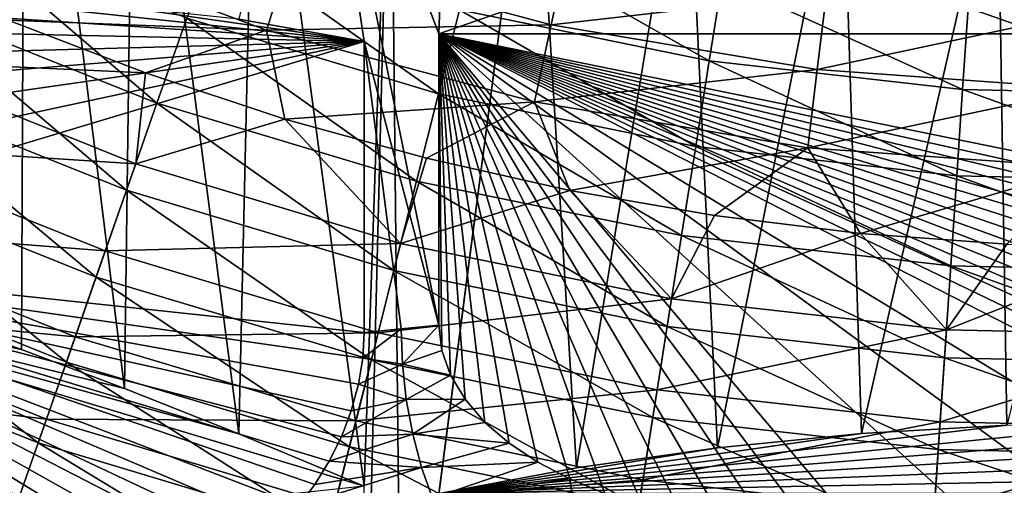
# Model space of a CAD drawing. Header units: metres. Extents: x -44 to 117, y -432 to 89.
# Tile 62 of 256: x -9.42 to -1.24, y -427.09 to -423.22. Entities that reach past the tile are written whole.
import ezdxf

# ---------------------------------------------------------------- set-up
doc = ezdxf.new("R2010")
doc.units = ezdxf.units.M
doc.layers.add('solid_125568', color=7, linetype='CONTINUOUS')

msp = doc.modelspace()

# ---------------------------------------------------------------- linework, layer by layer
at = {"layer": 'solid_125568'}
for points in [[(-10.165, -425.688568, 276.127686), (-10.177135, -419.188751, 274.999542), (-9.378264, -419.596802, 274.047852)], [(-9.405277, -425.956543, 275.201111), (-10.165, -425.688568, 276.127686), (-9.378264, -419.596802, 274.047852)], [(-8.548847, -426.280243, 274.358765), (-9.405277, -425.956543, 275.201111), (-9.378264, -419.596802, 274.047852)], [(-8.548847, -426.280243, 274.358765), (-9.378264, -419.596802, 274.047852), (-8.467581, -420.012329, 273.176422)], [(-7.600145, -426.658722, 273.611755), (-8.548847, -426.280243, 274.358765), (-8.467581, -420.012329, 273.176422)], [(-7.600145, -426.658722, 273.611755), (-8.467581, -420.012329, 273.176422), (-7.456059, -420.415741, 272.398529)], [(-7.600145, -426.658722, 273.611755), (-7.456059, -420.415741, 272.398529), (-6.557694, -427.092285, 272.956329)], [(-6.557694, -427.092285, 272.956329), (-7.456059, -420.415741, 272.398529), (-6.340502, -420.793793, 271.713165)], [(-7.600239, -423.213165, 293.152222), (-6.557694, -423.396454, 293.916473), (-6.979877, -420.58548, 293.143402)], [(-5.937171, -423.334229, 294.269287), (-5.852121, -420.938232, 293.890411), (-6.979877, -420.58548, 293.143402)], [(-5.937171, -423.334229, 294.269287), (-6.979877, -420.58548, 293.143402), (-5.937171, -425.753601, 294.695892)], [(-6.557694, -423.396454, 293.916473), (-5.937171, -425.753601, 294.695892), (-6.979877, -420.58548, 293.143402)], [(-6.557694, -427.092285, 272.956329), (-6.340502, -420.793793, 271.713165), (-6.557694, -429.511658, 273.382935)], [(-6.247746, -429.543762, 273.200867), (-6.557694, -429.511658, 273.382935), (-6.340502, -420.793793, 271.713165)], [(-6.247746, -429.543762, 273.200867), (-6.340502, -420.793793, 271.713165), (-5.150596, -421.123932, 271.146118)], [(-4.793974, -422.931396, 294.74939), (-5.852121, -420.938232, 293.890411), (-5.937171, -423.334229, 294.269287)], [(-6.247746, -429.543762, 273.200867), (-5.150596, -421.123932, 271.146118), (-5.937171, -427.15451, 272.603516)], [(-4.793974, -426.940155, 272.014587), (-5.937171, -427.15451, 272.603516), (-5.150596, -421.123932, 271.146118)], [(-4.793974, -426.940155, 272.014587), (-5.150596, -421.123932, 271.146118), (-3.880251, -421.396942, 270.695587)], [(-3.624079, -426.773987, 271.558105), (-4.793974, -426.940155, 272.014587), (-3.880251, -421.396942, 270.695587)], [(-3.624079, -426.773987, 271.558105), (-3.880251, -421.396942, 270.695587), (-2.589175, -421.593536, 270.374084)], [(-2.426855, -426.656097, 271.234192), (-3.624079, -426.773987, 271.558105), (-2.589175, -421.593536, 270.374084)], [(-2.426855, -426.656097, 271.234192), (-2.589175, -421.593536, 270.374084), (-1.297788, -421.710785, 270.185608)], [(-1.219039, -426.585449, 271.0401), (-2.426855, -426.656097, 271.234192), (-1.297788, -421.710785, 270.185608)], [(-1.219039, -426.585449, 271.0401), (-1.297788, -421.710785, 270.185608), (0, -421.75, 270.127411)], [(-2.426855, -422.397552, 295.38559), (5.937171, -423.334229, 294.269287), (-1.219039, -422.264801, 295.543823)], [(-10.057185, -422.391602, 248.682343), (-10.367162, -423.074005, 248.690033), (-8.279497, -423.911438, 248.690033)], [(-8.031941, -423.203979, 248.682343), (-10.057185, -422.391602, 248.682343), (-8.279497, -423.911438, 248.690033)], [(-3.624079, -422.619141, 295.121521), (5.937171, -423.334229, 294.269287), (-2.426855, -422.397552, 295.38559)], [(-7.169575, -422.678375, 232.819916), (-7.369023, -423.302307, 232.720215), (-9.526917, -422.497467, 232.720215)], [(-9.526917, -422.497467, 232.720215), (-7.369023, -423.302307, 232.720215), (-9.514423, -423.219849, 232.701523)], [(-5.600358, -422.475586, 248.376389), (-5.766277, -423.134064, 248.573547), (-3.691753, -423.558807, 248.573547)], [(-3.585526, -422.888123, 248.376389), (-5.600358, -422.475586, 248.376389), (-3.691753, -423.558807, 248.573547)], [(-7.794374, -422.525055, 248.573547), (-8.031941, -423.203979, 248.682343), (-5.942029, -423.831543, 248.682343)], [(-5.766277, -423.134064, 248.573547), (-7.794374, -422.525055, 248.573547), (-5.942029, -423.831543, 248.682343)], [(-7.169575, -422.678375, 232.819916), (-5.005157, -423.258331, 232.819916), (-7.369023, -423.302307, 232.720215)], [(-4.869238, -422.633514, 233.00296), (-5.005157, -423.258331, 232.819916), (-7.169575, -422.678375, 232.819916)], [(-4.869238, -422.633514, 233.00296), (-2.7195, -422.995026, 233.00296), (-5.005157, -423.258331, 232.819916)], [(-4.793974, -422.931396, 294.74939), (5.937171, -423.334229, 294.269287), (-3.624079, -422.619141, 295.121521)], [(-3.585526, -422.888123, 248.376389), (-3.691753, -423.558807, 248.573547), (-1.587505, -423.795898, 248.573547)], [(-1.541826, -423.118378, 248.376389), (-3.585526, -422.888123, 248.376389), (-1.587505, -423.795898, 248.573547)], [(-4.793974, -422.931396, 294.74939), (-5.937171, -423.334229, 294.269287), (5.937171, -423.334229, 294.269287)], [(-2.7195, -422.995026, 233.00296), (-2.795412, -423.629913, 232.819916), (-5.005157, -423.258331, 232.819916)], [(-2.7195, -422.995026, 233.00296), (-0.545134, -423.150543, 233.00296), (-2.795412, -423.629913, 232.819916)], [(-10.367162, -423.074005, 248.690033), (-10.683568, -423.770599, 248.588089), (-8.532187, -424.633575, 248.588089)], [(-8.279497, -423.911438, 248.690033), (-10.367162, -423.074005, 248.690033), (-8.532187, -424.633575, 248.588089)], [(-10.825616, -423.306091, 289.440979), (-6.557694, -423.396454, 293.916473), (-10.165235, -423.162079, 290.455933)], [(-10.165235, -423.162079, 290.455933), (-6.557694, -423.396454, 293.916473), (-9.405491, -423.096954, 291.418396)], [(-9.405491, -423.096954, 291.418396), (-6.557694, -423.396454, 293.916473), (-8.549011, -423.113037, 292.32074)], [(-8.549011, -423.113037, 292.32074), (-6.557694, -423.396454, 293.916473), (-7.600239, -423.213165, 293.152222)], [(-5.766277, -423.134064, 248.573547), (-5.942029, -423.831543, 248.682343), (-3.804275, -424.269257, 248.682343)], [(-3.691753, -423.558807, 248.573547), (-5.766277, -423.134064, 248.573547), (-3.804275, -424.269257, 248.682343)], [(-0.545134, -423.150543, 233.00296), (-0.560351, -423.789764, 232.819916), (-2.795412, -423.629913, 232.819916)], [(-1.541826, -423.118378, 248.376389), (-1.587505, -423.795898, 248.573547), (0.529524, -423.843414, 248.573547)], [(0.514287, -423.164551, 248.376389), (-1.541826, -423.118378, 248.376389), (0.529524, -423.843414, 248.573547)], [(-10.587523, -423.559174, 232.769028), (-9.514423, -423.219849, 232.701523), (-8.375887, -423.659027, 232.701523)], [(-7.369023, -423.302307, 232.720215), (-8.375887, -423.659027, 232.701523), (-9.514423, -423.219849, 232.701523)], [(-8.031941, -423.203979, 248.682343), (-8.279497, -423.911438, 248.690033), (-6.125171, -424.55835, 248.690033)], [(-5.942029, -423.831543, 248.682343), (-8.031941, -423.203979, 248.682343), (-6.125171, -424.55835, 248.690033)], [(-11.382665, -423.52829, 288.379242), (-6.557694, -423.396454, 293.916473), (-10.825616, -423.306091, 289.440979)], [(-7.369023, -423.302307, 232.720215), (-7.217172, -424.041809, 232.701523), (-8.375887, -423.659027, 232.701523)], [(-5.005157, -423.258331, 232.819916), (-5.144394, -423.898407, 232.720215), (-7.369023, -423.302307, 232.720215)], [(-7.369023, -423.302307, 232.720215), (-5.144394, -423.898407, 232.720215), (-7.217172, -424.041809, 232.701523)], [(-5.937171, -423.334229, 294.269287), (-2.358495, -427.579498, 295.017853), (-1.182997, -427.653107, 295.030823)], [(-5.937171, -423.334229, 294.269287), (-2.77591, -427.539459, 295.010773), (-2.358495, -427.579498, 295.017853)], [(-5.937171, -423.334229, 294.269287), (-1.182997, -427.653107, 295.030823), (0, -427.677795, 295.035187)], [(-5.937171, -423.334229, 294.269287), (0, -427.677795, 295.035187), (1.182851, -427.653107, 295.030823)], [(-5.937171, -423.334229, 294.269287), (1.182851, -427.653107, 295.030823), (2.358495, -427.579498, 295.017853)], [(-5.937171, -423.334229, 294.269287), (2.358495, -427.579498, 295.017853), (2.775915, -427.539459, 295.010773)], [(-5.937171, -423.334229, 294.269287), (2.775915, -427.539459, 295.010773), (3.173291, -427.48761, 295.001648)], [(-5.937171, -423.334229, 294.269287), (3.173291, -427.48761, 295.001648), (3.550814, -427.42453, 294.990509)], [(-5.937171, -423.334229, 294.269287), (3.550814, -427.42453, 294.990509), (3.907909, -427.348511, 294.977112)], [(-5.937171, -423.334229, 294.269287), (3.907909, -427.348511, 294.977112), (4.244689, -427.258331, 294.961212)], [(-5.937171, -423.334229, 294.269287), (4.244689, -427.258331, 294.961212), (4.559283, -427.152985, 294.942627)], [(-5.937171, -423.334229, 294.269287), (4.559283, -427.152985, 294.942627), (4.85105, -427.031219, 294.921173)], [(-5.937171, -423.334229, 294.269287), (4.85105, -427.031219, 294.921173), (5.116418, -426.892578, 294.896729)], [(-5.937171, -423.334229, 294.269287), (5.116418, -426.892578, 294.896729), (5.353494, -426.735596, 294.869049)], [(-5.937171, -423.334229, 294.269287), (5.353494, -426.735596, 294.869049), (5.556597, -426.561981, 294.83844)], [(-5.937171, -423.334229, 294.269287), (5.556597, -426.561981, 294.83844), (5.720834, -426.370697, 294.804688)], [(-5.937171, -423.334229, 294.269287), (5.720834, -426.370697, 294.804688), (5.841951, -426.168823, 294.769104)], [(-5.937171, -423.334229, 294.269287), (5.841951, -426.168823, 294.769104), (5.913328, -425.963959, 294.732971)], [(-5.937171, -423.334229, 294.269287), (5.913328, -425.963959, 294.732971), (5.937171, -425.753601, 294.695892)], [(5.937171, -423.334229, 294.269287), (-5.937171, -423.334229, 294.269287), (5.937171, -425.753601, 294.695892)], [(-5.937171, -423.334229, 294.269287), (-3.173281, -427.48761, 295.001648), (-2.77591, -427.539459, 295.010773)], [(-5.937171, -423.334229, 294.269287), (-3.550802, -427.42453, 294.990509), (-3.173281, -427.48761, 295.001648)], [(-5.937171, -423.334229, 294.269287), (-3.907896, -427.348511, 294.977112), (-3.550802, -427.42453, 294.990509)], [(-5.937171, -423.334229, 294.269287), (-4.244675, -427.258331, 294.961212), (-3.907896, -427.348511, 294.977112)], [(-5.937171, -423.334229, 294.269287), (-4.559271, -427.152985, 294.942627), (-4.244675, -427.258331, 294.961212)], [(-5.937171, -423.334229, 294.269287), (-4.851041, -427.031219, 294.921173), (-4.559271, -427.152985, 294.942627)], [(-5.937171, -423.334229, 294.269287), (-5.116412, -426.892578, 294.896729), (-4.851041, -427.031219, 294.921173)], [(-5.937171, -423.334229, 294.269287), (-5.353489, -426.735596, 294.869049), (-5.116412, -426.892578, 294.896729)], [(-5.937171, -423.334229, 294.269287), (-5.556593, -426.561981, 294.83844), (-5.353489, -426.735596, 294.869049)], [(-5.937171, -423.334229, 294.269287), (-5.720831, -426.370697, 294.804688), (-5.556593, -426.561981, 294.83844)], [(-5.937171, -423.334229, 294.269287), (-5.841949, -426.168823, 294.769104), (-5.720831, -426.370697, 294.804688)], [(-5.937171, -423.334229, 294.269287), (-5.913327, -425.963959, 294.732971), (-5.841949, -426.168823, 294.769104)], [(-5.937171, -423.334229, 294.269287), (-5.937171, -425.753601, 294.695892), (-5.913327, -425.963959, 294.732971)], [(-5.005157, -423.258331, 232.819916), (-2.795412, -423.629913, 232.819916), (-5.144394, -423.898407, 232.720215)], [(-6.557694, -423.396454, 293.916473), (-12.494865, -425.182159, 283.789215), (-6.557694, -425.815826, 294.343079)], [(-12.391917, -424.654388, 284.978821), (-12.494865, -425.182159, 283.789215), (-6.557694, -423.396454, 293.916473)], [(-12.391917, -424.654388, 284.978821), (-6.557694, -423.396454, 293.916473), (-12.172234, -424.20285, 286.14035)], [(-12.172234, -424.20285, 286.14035), (-6.557694, -423.396454, 293.916473), (-11.833374, -423.82724, 287.276947)], [(-11.833374, -423.82724, 287.276947), (-6.557694, -423.396454, 293.916473), (-11.382665, -423.52829, 288.379242)], [(-6.557694, -423.396454, 293.916473), (-6.252254, -425.78418, 294.522583), (-5.937171, -425.753601, 294.695892)], [(-6.557694, -423.396454, 293.916473), (-6.557694, -425.815826, 294.343079), (-6.252254, -425.78418, 294.522583)], [(-10.904578, -424.257172, 232.951904), (-10.587523, -423.559174, 232.769028), (-8.455483, -424.414368, 232.769028)], [(-8.455483, -424.414368, 232.769028), (-10.587523, -423.559174, 232.769028), (-8.375887, -423.659027, 232.701523)], [(-3.691753, -423.558807, 248.573547), (-3.804275, -424.269257, 248.682343), (-1.635892, -424.51358, 248.682343)], [(-1.587505, -423.795898, 248.573547), (-3.691753, -423.558807, 248.573547), (-1.635892, -424.51358, 248.682343)], [(-8.455483, -424.414368, 232.769028), (-8.375887, -423.659027, 232.701523), (-7.217172, -424.041809, 232.701523)], [(-2.795412, -423.629913, 232.819916), (-2.873177, -424.280334, 232.720215), (-5.144394, -423.898407, 232.720215)], [(-2.795412, -423.629913, 232.819916), (-0.560351, -423.789764, 232.819916), (-2.873177, -424.280334, 232.720215)], [(-10.683568, -423.770599, 248.588089), (-10.99989, -424.46701, 248.3694), (-8.784811, -425.35556, 248.3694)], [(-8.532187, -424.633575, 248.588089), (-10.683568, -423.770599, 248.588089), (-8.784811, -425.35556, 248.3694)], [(-0.560351, -423.789764, 232.819916), (-0.575939, -424.444611, 232.720215), (-2.873177, -424.280334, 232.720215)], [(-1.587505, -423.795898, 248.573547), (-1.635892, -424.51358, 248.682343), (0.545663, -424.562531, 248.682343)], [(0.529524, -423.843414, 248.573547), (-1.587505, -423.795898, 248.573547), (0.545663, -424.562531, 248.682343)], [(-5.144394, -423.898407, 232.720215), (-6.04107, -424.367279, 232.701523), (-7.217172, -424.041809, 232.701523)], [(-5.942029, -423.831543, 248.682343), (-6.125171, -424.55835, 248.690033), (-3.921528, -425.009552, 248.690033)], [(-5.144394, -423.898407, 232.720215), (-4.850414, -424.634644, 232.701523), (-6.04107, -424.367279, 232.701523)], [(-3.804275, -424.269257, 248.682343), (-5.942029, -423.831543, 248.682343), (-3.921528, -425.009552, 248.690033)], [(-5.144394, -423.898407, 232.720215), (-2.873177, -424.280334, 232.720215), (-4.850414, -424.634644, 232.701523)], [(-8.279497, -423.911438, 248.690033), (-8.532187, -424.633575, 248.588089), (-6.312111, -425.300262, 248.588089)], [(-6.125171, -424.55835, 248.690033), (-8.279497, -423.911438, 248.690033), (-6.312111, -425.300262, 248.588089)], [(-6.255365, -425.075043, 232.769028), (-8.455483, -424.414368, 232.769028), (-7.217172, -424.041809, 232.701523)], [(-6.255365, -425.075043, 232.769028), (-7.217172, -424.041809, 232.701523), (-6.04107, -424.367279, 232.701523)], [(-11.216693, -424.944336, 233.252457), (-10.904578, -424.257172, 232.951904), (-8.708693, -425.138, 232.951904)], [(-8.708693, -425.138, 232.951904), (-10.904578, -424.257172, 232.951904), (-8.455483, -424.414368, 232.769028)], [(-2.873177, -424.280334, 232.720215), (-3.648072, -424.843292, 232.701523), (-4.850414, -424.634644, 232.701523)], [(-3.804275, -424.269257, 248.682343), (-3.921528, -425.009552, 248.690033), (-1.686312, -425.261414, 248.690033)], [(-1.635892, -424.51358, 248.682343), (-3.804275, -424.269257, 248.682343), (-1.686312, -425.261414, 248.690033)], [(-2.873177, -424.280334, 232.720215), (-2.436942, -424.992645, 232.701523), (-3.648072, -424.843292, 232.701523)], [(-2.873177, -424.280334, 232.720215), (-0.575939, -424.444611, 232.720215), (-2.436942, -424.992645, 232.701523)], [(-6.255365, -425.075043, 232.769028), (-6.04107, -424.367279, 232.701523), (-4.850414, -424.634644, 232.701523)], [(-10.99989, -424.46701, 248.3694), (-11.309056, -425.147675, 248.033997), (-9.03172, -426.061157, 248.033997)], [(-8.784811, -425.35556, 248.3694), (-10.99989, -424.46701, 248.3694), (-9.03172, -426.061157, 248.033997)], [(-8.708693, -425.138, 232.951904), (-8.455483, -424.414368, 232.769028), (-6.255365, -425.075043, 232.769028)], [(-0.575939, -424.444611, 232.720215), (-1.219939, -425.082428, 232.701523), (-2.436942, -424.992645, 232.701523)], [(-6.125171, -424.55835, 248.690033), (-6.312111, -425.300262, 248.588089), (-4.041214, -425.765228, 248.588089)], [(-3.921528, -425.009552, 248.690033), (-6.125171, -424.55835, 248.690033), (-4.041214, -425.765228, 248.588089)], [(-1.635892, -424.51358, 248.682343), (-1.686312, -425.261414, 248.690033), (0.562482, -425.311859, 248.690033)], [(0.545663, -424.562531, 248.682343), (-1.635892, -424.51358, 248.682343), (0.562482, -425.311859, 248.690033)], [(-8.532187, -424.633575, 248.588089), (-8.784811, -425.35556, 248.3694), (-6.499002, -426.041931, 248.3694)], [(-6.312111, -425.300262, 248.588089), (-8.532187, -424.633575, 248.588089), (-6.499002, -426.041931, 248.3694)], [(-4.004883, -425.535828, 232.769028), (-6.255365, -425.075043, 232.769028), (-4.850414, -424.634644, 232.701523)], [(-4.004883, -425.535828, 232.769028), (-4.850414, -424.634644, 232.701523), (-3.648072, -424.843292, 232.701523)], [(-4.004883, -425.535828, 232.769028), (-3.648072, -424.843292, 232.701523), (-2.436942, -424.992645, 232.701523)], [(-11.516471, -425.604309, 233.666611), (-11.216693, -424.944336, 233.252457), (-8.957956, -425.850372, 233.252457)], [(-8.957956, -425.850372, 233.252457), (-11.216693, -424.944336, 233.252457), (-8.708693, -425.138, 232.951904)], [(-3.921528, -425.009552, 248.690033), (-4.041214, -425.765228, 248.588089), (-1.737778, -426.02475, 248.588089)], [(-1.722156, -425.79303, 232.769028), (-4.004883, -425.535828, 232.769028), (-2.436942, -424.992645, 232.701523)], [(-1.686312, -425.261414, 248.690033), (-3.921528, -425.009552, 248.690033), (-1.737778, -426.02475, 248.588089)], [(-1.722156, -425.79303, 232.769028), (-2.436942, -424.992645, 232.701523), (-1.219939, -425.082428, 232.701523)], [(-6.44269, -425.818451, 232.951904), (-8.708693, -425.138, 232.951904), (-6.255365, -425.075043, 232.769028)], [(-6.44269, -425.818451, 232.951904), (-6.255365, -425.075043, 232.769028), (-4.004883, -425.535828, 232.769028)], [(-1.722156, -425.79303, 232.769028), (-1.219939, -425.082428, 232.701523), (0.000002, -425.112366, 232.701523)], [(0.574437, -425.844574, 232.769028), (-1.722156, -425.79303, 232.769028), (0.000002, -425.112366, 232.701523)], [(-12.494865, -425.182159, 283.789215), (-9.526279, -428.632813, 289.618713), (-8.935247, -428.430481, 290.622528)], [(-12.494865, -425.182159, 283.789215), (-8.935247, -428.430481, 290.622528), (-8.347032, -428.179871, 291.612885)], [(-12.494865, -425.182159, 283.789215), (-8.347032, -428.179871, 291.612885), (-8.138322, -428.077057, 291.961823)], [(-12.494865, -425.182159, 283.789215), (-6.569615, -426.029755, 294.359833), (-6.557694, -425.815826, 294.343079)], [(-12.494865, -425.182159, 283.789215), (-7.100754, -427.256775, 293.642029), (-6.968071, -427.078217, 293.843903)], [(-12.494865, -425.182159, 283.789215), (-6.968071, -427.078217, 293.843903), (-6.849533, -426.88559, 294.018433)], [(-12.494865, -425.182159, 283.789215), (-6.849533, -426.88559, 294.018433), (-6.747981, -426.681427, 294.161041)], [(-12.494865, -425.182159, 283.789215), (-6.747981, -426.681427, 294.161041), (-6.665863, -426.465424, 294.267365)], [(-12.494865, -425.182159, 283.789215), (-6.665863, -426.465424, 294.267365), (-6.605304, -426.245361, 294.335083)], [(-12.494865, -425.182159, 283.789215), (-6.605304, -426.245361, 294.335083), (-6.569615, -426.029755, 294.359833)], [(-12.494865, -425.182159, 283.789215), (-7.246638, -427.422394, 293.414673), (-7.100754, -427.256775, 293.642029)], [(-12.494865, -425.182159, 283.789215), (-7.750873, -427.845612, 292.602448), (-7.572325, -427.715881, 292.893616)], [(-12.494865, -425.182159, 283.789215), (-7.572325, -427.715881, 292.893616), (-7.403935, -427.575043, 293.164948)], [(-12.494865, -425.182159, 283.789215), (-7.403935, -427.575043, 293.164948), (-7.246638, -427.422394, 293.414673)], [(-12.494865, -425.182159, 283.789215), (-7.939634, -427.965454, 292.291595), (-7.750873, -427.845612, 292.602448)], [(-12.494865, -425.182159, 283.789215), (-8.138322, -428.077057, 291.961823), (-7.939634, -427.965454, 292.291595)], [(-11.309056, -425.147675, 248.033997), (-11.603642, -425.796204, 247.58638), (-9.266983, -426.733521, 247.58638)], [(-9.03172, -426.061157, 248.033997), (-11.309056, -425.147675, 248.033997), (-9.266983, -426.733521, 247.58638)], [(-8.957956, -425.850372, 233.252457), (-8.708693, -425.138, 232.951904), (-6.44269, -425.818451, 232.951904)], [(-1.686312, -425.261414, 248.690033), (-1.737778, -426.02475, 248.588089), (0.579648, -426.076752, 248.588089)], [(0.562482, -425.311859, 248.690033), (-1.686312, -425.261414, 248.690033), (0.579648, -426.076752, 248.588089)], [(-12.494865, -425.30658, 283.083588), (-6.557694, -427.092285, 272.956329), (-12.494865, -427.725952, 283.510193)], [(-7.600145, -426.658722, 273.611755), (-6.557694, -427.092285, 272.956329), (-12.494865, -425.30658, 283.083588)], [(-9.405277, -425.956543, 275.201111), (-12.494865, -425.30658, 283.083588), (-10.165, -425.688568, 276.127686)], [(-8.548847, -426.280243, 274.358765), (-12.494865, -425.30658, 283.083588), (-9.405277, -425.956543, 275.201111)], [(-7.600145, -426.658722, 273.611755), (-12.494865, -425.30658, 283.083588), (-8.548847, -426.280243, 274.358765)], [(-8.784811, -425.35556, 248.3694), (-9.03172, -426.061157, 248.033997), (-6.681665, -426.766876, 248.033997)], [(-6.499002, -426.041931, 248.3694), (-8.784811, -425.35556, 248.3694), (-6.681665, -426.766876, 248.033997)], [(-6.312111, -425.300262, 248.588089), (-6.499002, -426.041931, 248.3694), (-4.160867, -426.520691, 248.3694)], [(-4.041214, -425.765228, 248.588089), (-6.312111, -425.300262, 248.588089), (-4.160867, -426.520691, 248.3694)], [(-4.124814, -426.29306, 232.951904), (-6.44269, -425.818451, 232.951904), (-4.004883, -425.535828, 232.769028)], [(-4.124814, -426.29306, 232.951904), (-4.004883, -425.535828, 232.769028), (-1.722156, -425.79303, 232.769028)], [(-11.796793, -426.221466, 234.188095), (-11.516471, -425.604309, 233.666611), (-9.197367, -426.534576, 233.666611)], [(-9.197367, -426.534576, 233.666611), (-11.516471, -425.604309, 233.666611), (-8.957956, -425.850372, 233.252457)], [(-6.569615, -426.029755, 294.359833), (-6.252254, -425.78418, 294.522583), (-6.557694, -425.815826, 294.343079)], [(-6.569615, -426.029755, 294.359833), (-6.241274, -426.078491, 294.555176), (-6.252254, -425.78418, 294.522583)], [(-6.241274, -426.078491, 294.555176), (-5.937171, -425.753601, 294.695892), (-6.252254, -425.78418, 294.522583)], [(-6.241274, -426.078491, 294.555176), (-5.913327, -425.963959, 294.732971), (-5.937171, -425.753601, 294.695892)], [(-4.041214, -425.765228, 248.588089), (-4.160867, -426.520691, 248.3694), (-1.789231, -426.787903, 248.3694)], [(-1.737778, -426.02475, 248.588089), (-4.041214, -425.765228, 248.588089), (-1.789231, -426.787903, 248.3694)], [(-9.266983, -426.733521, 247.58638), (-11.603642, -425.796204, 247.58638), (-9.485224, -427.357208, 247.034958)], [(-9.197367, -426.534576, 233.666611), (-8.957956, -425.850372, 233.252457), (-6.627095, -426.550293, 233.252457)], [(-6.627095, -426.550293, 233.252457), (-8.957956, -425.850372, 233.252457), (-6.44269, -425.818451, 232.951904)], [(-6.627095, -426.550293, 233.252457), (-6.44269, -425.818451, 232.951904), (-4.124814, -426.29306, 232.951904)], [(-1.773728, -426.557953, 232.951904), (-4.124814, -426.29306, 232.951904), (-1.722156, -425.79303, 232.769028)], [(-1.773728, -426.557953, 232.951904), (-1.722156, -425.79303, 232.769028), (0.574437, -425.844574, 232.769028)], [(0.59164, -426.611053, 232.951904), (-1.773728, -426.557953, 232.951904), (0.574437, -425.844574, 232.769028)], [(-6.569615, -426.029755, 294.359833), (-6.605304, -426.245361, 294.335083), (-6.241274, -426.078491, 294.555176)], [(-6.241274, -426.078491, 294.555176), (-5.841949, -426.168823, 294.769104), (-5.913327, -425.963959, 294.732971)], [(-1.737778, -426.02475, 248.588089), (-1.789231, -426.787903, 248.3694), (0.596811, -426.841461, 248.3694)], [(0.579648, -426.076752, 248.588089), (-1.737778, -426.02475, 248.588089), (0.596811, -426.841461, 248.3694)], [(-9.03172, -426.061157, 248.033997), (-9.266983, -426.733521, 247.58638), (-6.855713, -427.457581, 247.58638)], [(-6.681665, -426.766876, 248.033997), (-9.03172, -426.061157, 248.033997), (-6.855713, -427.457581, 247.58638)], [(-6.499002, -426.041931, 248.3694), (-6.681665, -426.766876, 248.033997), (-4.277813, -427.259064, 248.033997)], [(-6.605304, -426.245361, 294.335083), (-6.208574, -426.372955, 294.549622), (-6.241274, -426.078491, 294.555176)], [(-4.160867, -426.520691, 248.3694), (-6.499002, -426.041931, 248.3694), (-4.277813, -427.259064, 248.033997)], [(-6.208574, -426.372955, 294.549622), (-5.841949, -426.168823, 294.769104), (-6.241274, -426.078491, 294.555176)], [(-6.208574, -426.372955, 294.549622), (-5.720831, -426.370697, 294.804688), (-5.841949, -426.168823, 294.769104)], [(-9.421239, -427.174347, 234.188095), (-11.796793, -426.221466, 234.188095), (-9.197367, -426.534576, 233.666611)], [(-6.605304, -426.245361, 294.335083), (-6.665863, -426.465424, 294.267365), (-6.208574, -426.372955, 294.549622)], [(-4.242876, -427.038452, 233.252457), (-6.627095, -426.550293, 233.252457), (-4.124814, -426.29306, 232.951904)], [(-4.242876, -427.038452, 233.252457), (-4.124814, -426.29306, 232.951904), (-1.773728, -426.557953, 232.951904)], [(-6.747981, -426.681427, 294.161041), (-6.154873, -426.661102, 294.506012), (-6.208574, -426.372955, 294.549622)], [(-6.665863, -426.465424, 294.267365), (-6.747981, -426.681427, 294.161041), (-6.208574, -426.372955, 294.549622)], [(-6.154873, -426.661102, 294.506012), (-5.720831, -426.370697, 294.804688), (-6.208574, -426.372955, 294.549622)], [(-6.154873, -426.661102, 294.506012), (-5.556593, -426.561981, 294.83844), (-5.720831, -426.370697, 294.804688)], [(-4.160867, -426.520691, 248.3694), (-4.277813, -427.259064, 248.033997), (-1.83952, -427.533783, 248.033997)], [(-1.789231, -426.787903, 248.3694), (-4.160867, -426.520691, 248.3694), (-1.83952, -427.533783, 248.033997)], [(-9.421239, -427.174347, 234.188095), (-9.197367, -426.534576, 233.666611), (-6.804211, -427.253204, 233.666611)], [(-6.804211, -427.253204, 233.666611), (-9.197367, -426.534576, 233.666611), (-6.627095, -426.550293, 233.252457)], [(-6.804211, -427.253204, 233.666611), (-6.627095, -426.550293, 233.252457), (-4.242876, -427.038452, 233.252457)], [(-6.154873, -426.661102, 294.506012), (-5.353489, -426.735596, 294.869049), (-5.556593, -426.561981, 294.83844)], [(0, -426.562103, 270.975922), (-5.937171, -427.15451, 272.603516), (-1.219039, -426.585449, 271.0401)], [(1.219039, -426.585449, 271.0401), (-5.937171, -427.15451, 272.603516), (0, -426.562103, 270.975922)], [(-1.219039, -426.585449, 271.0401), (-5.937171, -427.15451, 272.603516), (-2.426855, -426.656097, 271.234192)], [(2.426855, -426.656097, 271.234192), (-5.937171, -427.15451, 272.603516), (1.219039, -426.585449, 271.0401)], [(-1.824496, -427.310944, 233.252457), (-4.242876, -427.038452, 233.252457), (-1.773728, -426.557953, 232.951904)], [(-1.824496, -427.310944, 233.252457), (-1.773728, -426.557953, 232.951904), (0.59164, -426.611053, 232.951904)], [(-6.849533, -426.88559, 294.018433), (-6.081349, -426.936584, 294.425354), (-6.154873, -426.661102, 294.506012)], [(-6.747981, -426.681427, 294.161041), (-6.849533, -426.88559, 294.018433), (-6.154873, -426.661102, 294.506012)], [(-6.081349, -426.936584, 294.425354), (-5.353489, -426.735596, 294.869049), (-6.154873, -426.661102, 294.506012)], [(-2.426855, -426.656097, 271.234192), (-5.937171, -427.15451, 272.603516), (-3.624079, -426.773987, 271.558105)], [(3.624079, -426.773987, 271.558105), (-5.937171, -427.15451, 272.603516), (2.426855, -426.656097, 271.234192)], [(0.608574, -427.36557, 233.252457), (-1.824496, -427.310944, 233.252457), (0.59164, -426.611053, 232.951904)], [(-9.266983, -426.733521, 247.58638), (-9.485224, -427.357208, 247.034958), (-7.017167, -428.098328, 247.034958)], [(-6.855713, -427.457581, 247.58638), (-9.266983, -426.733521, 247.58638), (-7.017167, -428.098328, 247.034958)], [(-6.681665, -426.766876, 248.033997), (-6.855713, -427.457581, 247.58638), (-4.389245, -427.962585, 247.58638)], [(-4.277813, -427.259064, 248.033997), (-6.681665, -426.766876, 248.033997), (-4.389245, -427.962585, 247.58638)], [(-6.081349, -426.936584, 294.425354), (-5.116412, -426.892578, 294.896729), (-5.353489, -426.735596, 294.869049)], [(-3.624079, -426.773987, 271.558105), (-5.937171, -427.15451, 272.603516), (-4.793974, -426.940155, 272.014587)], [(4.793974, -426.940155, 272.014587), (-5.937171, -427.15451, 272.603516), (3.624079, -426.773987, 271.558105)], [(-1.789231, -426.787903, 248.3694), (-1.83952, -427.533783, 248.033997), (0.613585, -427.588837, 248.033997)], [(0.596811, -426.841461, 248.3694), (-1.789231, -426.787903, 248.3694), (0.613585, -427.588837, 248.033997)], [(-6.849533, -426.88559, 294.018433), (-6.968071, -427.078217, 293.843903), (-6.081349, -426.936584, 294.425354)], [(-5.989616, -427.19339, 294.309357), (-5.116412, -426.892578, 294.896729), (-6.081349, -426.936584, 294.425354)], [(-5.989616, -427.19339, 294.309357), (-4.851041, -427.031219, 294.921173), (-5.116412, -426.892578, 294.896729)], [(-7.100754, -427.256775, 293.642029), (-5.989616, -427.19339, 294.309357), (-6.081349, -426.936584, 294.425354)], [(-6.968071, -427.078217, 293.843903), (-7.100754, -427.256775, 293.642029), (-6.081349, -426.936584, 294.425354)], [(4.793974, -426.940155, 272.014587), (5.937171, -427.15451, 272.603516), (-5.937171, -427.15451, 272.603516)], [(-4.356271, -427.754425, 233.666611), (-6.804211, -427.253204, 233.666611), (-4.242876, -427.038452, 233.252457)], [(-4.812971, -427.274353, 294.750732), (-4.851041, -427.031219, 294.921173), (-5.989616, -427.19339, 294.309357)], [(-4.812971, -427.274353, 294.750732), (-4.559271, -427.152985, 294.942627), (-4.851041, -427.031219, 294.921173)], [(-4.356271, -427.754425, 233.666611), (-4.242876, -427.038452, 233.252457), (-1.824496, -427.310944, 233.252457)]]:
    msp.add_3dface(points, dxfattribs=at)

doc.saveas('drawing.dxf')
